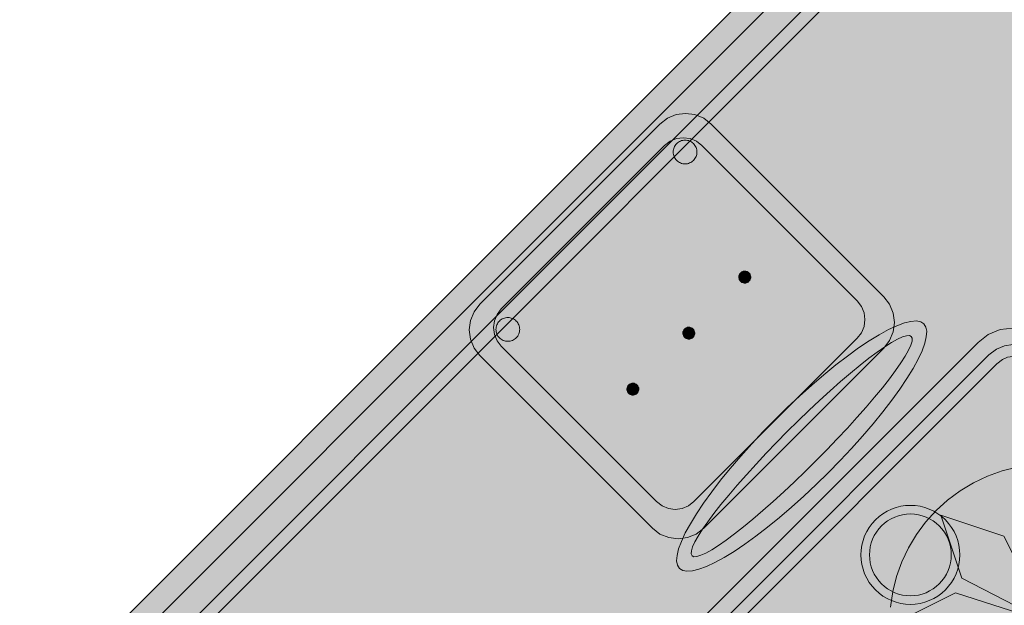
# Model space of a CAD drawing. Header units: metres. Extents: x 2172.2 to 2210.6, y 415.3 to 458.1.
# Tile 130 of 168: x 2188.3 to 2189.8, y 444.3 to 445.2. Entities that reach past the tile are written whole.
import ezdxf

# ---------------------------------------------------------------- set-up
doc = ezdxf.new("R2010")
doc.units = ezdxf.units.M
for name, color, linetype, lineweight in [('NC_N1_CHAIRS', 7, 'CONTINUOUS', 13), ('NC_N1_FLOOR_DECOR', 32, 'CONTINUOUS', 13), ('NC_N1_TABLES', 7, 'CONTINUOUS', 13)]:
    doc.layers.add(name, color=color, linetype=linetype, lineweight=lineweight)

# ---------------------------------------------------------------- blocks, each defined once
blk = doc.blocks.new('NC_N1_MIXED_FLOOR_BAY_01')
at = {"true_color": 0xeff0ee}
h = blk.add_hatch(color=256, dxfattribs=at)
h.dxf.hatch_style = 1
h.paths.add_polyline_path([(0.0695, 11.8009), (0.0779, 11.7925), (0.1075, 11.7629), (0.1159, 11.7545), (0.1806, 11.6898), (0.2249, 11.6455), (0.2375, 11.6329), (0.2819, 11.5885), (0.4338, 11.4366), (0.4781, 11.3923), (0.4907, 11.3797), (0.535, 11.3354), (0.6869, 11.1834), (0.7313, 11.1391), (0.7439, 11.1265), (0.7882, 11.0822), (0.9401, 10.9303), (0.9844, 10.8859), (0.997, 10.8733), (1.0414, 10.829), (1.1933, 10.6771), (1.2376, 10.6328), (1.2502, 10.6202), (1.2945, 10.5758), (1.3874, 10.483), (1.3958, 10.4746), (1.4254, 10.445), (1.4338, 10.4366), (1.4549, 10.4155), (-0.2563, 8.7043), (-1.6628, 10.1108), (0.0484, 11.822)])
at = {"color": 0, "linetype": 'CONTINUOUS', "lineweight": -2, "true_color": 0xa5b2b8}
blk.add_lwpolyline([(-1.6628, 10.1108), (0.0484, 11.822)], dxfattribs=at)
at = {"color": 0, "linetype": 'CONTINUOUS', "lineweight": -2, "true_color": 0xa38246}
for points in [[(-1.6133, 10.1108), (0.0484, 11.7725)], [(-1.5285, 10.1108), (0.0484, 11.6877)], [(-0.3428, 10.2867), (-0.3393, 10.31), (-0.3336, 10.3328), (-0.3257, 10.355), (-0.3156, 10.3763), (-0.3035, 10.3965), (-0.2895, 10.4154), (-0.2737, 10.4329), (-0.2562, 10.4487), (-0.2373, 10.4627), (-0.2171, 10.4748), (-0.1958, 10.4849), (-0.1736, 10.4928), (-0.1508, 10.4985)]]:
    blk.add_lwpolyline(points, dxfattribs=at)
at = {"color": 0, "linetype": 'CONTINUOUS', "lineweight": -2, "true_color": 0x778fa0}
blk.add_lwpolyline([(-1.5567, 10.1108), (0.0484, 11.7159)], dxfattribs=at)
for points in [[(-0.104, 10.2632), (-0.2348, 10.3303), (-0.2666, 10.4258), (-0.1711, 10.394)], [(-0.104, 10.2632), (-0.244, 10.2182), (-0.334, 10.2632), (-0.244, 10.3082)]]:
    blk.add_lwpolyline(points, close=True, dxfattribs=at)
blk = doc.blocks.new('NC_N1_DINING_TWO_SQUARE')
at = {"true_color": 0xf6f5ef}
h = blk.add_hatch(color=256, dxfattribs=at)
h.dxf.hatch_style = 1
h.paths.add_polyline_path([(0.3, -0.375), (-0.3, -0.375), (-0.3194, -0.3724), (-0.3375, -0.365), (-0.353, -0.353), (-0.365, -0.3375), (-0.3724, -0.3194), (-0.375, -0.3), (-0.375, 0.3), (-0.3724, 0.3194), (-0.365, 0.3375), (-0.353, 0.353), (-0.3375, 0.365), (-0.3194, 0.3724), (-0.3, 0.375), (0.3, 0.375), (0.3194, 0.3724), (0.3375, 0.365), (0.353, 0.353), (0.365, 0.3375), (0.3724, 0.3194), (0.375, 0.3), (0.375, -0.3), (0.3724, -0.3194), (0.365, -0.3375), (0.353, -0.353), (0.3375, -0.365), (0.3194, -0.3724)])
at = {"color": 0, "linetype": 'CONTINUOUS', "lineweight": -2, "true_color": 0x2d3540}
blk.add_lwpolyline([(0.3, -0.375), (-0.3, -0.375), (-0.3194, -0.3724), (-0.3375, -0.365), (-0.353, -0.353), (-0.365, -0.3375), (-0.3724, -0.3194), (-0.375, -0.3), (-0.375, 0.3), (-0.3724, 0.3194), (-0.365, 0.3375), (-0.353, 0.353), (-0.3375, 0.365), (-0.3194, 0.3724), (-0.3, 0.375), (0.3, 0.375), (0.3194, 0.3724), (0.3375, 0.365), (0.353, 0.353), (0.365, 0.3375), (0.3724, 0.3194), (0.375, 0.3), (0.375, -0.3), (0.3724, -0.3194), (0.365, -0.3375), (0.353, -0.353), (0.3375, -0.365), (0.3194, -0.3724)], close=True, dxfattribs=at)
at = {"color": 0, "linetype": 'CONTINUOUS', "lineweight": -2, "true_color": 0xa38246}
for points in [[(0.2984, -0.35), (-0.2984, -0.35), (-0.3129, -0.3481), (-0.3249, -0.3431), (-0.3352, -0.3352), (-0.3431, -0.3249), (-0.3481, -0.3129), (-0.35, -0.2984), (-0.35, 0.2984), (-0.3481, 0.3129), (-0.3431, 0.3249), (-0.3352, 0.3352), (-0.3249, 0.3431), (-0.3129, 0.3481), (-0.2984, 0.35), (0.2984, 0.35), (0.3129, 0.3481), (0.3249, 0.3431), (0.3352, 0.3352), (0.3431, 0.3249), (0.3481, 0.3129), (0.35, 0.2984), (0.35, -0.2984), (0.3481, -0.3129), (0.3431, -0.3249), (0.3352, -0.3352), (0.3249, -0.3431), (0.3129, -0.3481)], [(0.2972, -0.332), (-0.2972, -0.332), (-0.3082, -0.3306), (-0.3158, -0.3274), (-0.3224, -0.3224), (-0.3274, -0.3158), (-0.3306, -0.3082), (-0.332, -0.2972), (-0.332, 0.2972), (-0.3306, 0.3082), (-0.3274, 0.3158), (-0.3224, 0.3224), (-0.3158, 0.3274), (-0.3082, 0.3306), (-0.2972, 0.332), (0.2972, 0.332), (0.3082, 0.3306), (0.3158, 0.3274), (0.3224, 0.3224), (0.3274, 0.3158), (0.3306, 0.3082), (0.332, 0.2972), (0.332, -0.2972), (0.3306, -0.3082), (0.3274, -0.3158), (0.3224, -0.3224), (0.3158, -0.3274), (0.3082, -0.3306)], [(0.062, 0.22), (0.0617, 0.2139), (0.0608, 0.2079), (0.0593, 0.202), (0.0573, 0.1963), (0.0547, 0.1908), (0.0516, 0.1856), (0.0479, 0.1807), (0.0438, 0.1762), (0.0393, 0.1721), (0.0344, 0.1684), (0.0292, 0.1653), (0.0237, 0.1627), (0.018, 0.1607), (0.0121, 0.1592), (0.0061, 0.1583), (0, 0.158), (-0.0061, 0.1583), (-0.0121, 0.1592), (-0.018, 0.1607), (-0.0237, 0.1627), (-0.0292, 0.1653), (-0.0344, 0.1684), (-0.0393, 0.1721), (-0.0438, 0.1762), (-0.0479, 0.1807), (-0.0516, 0.1856), (-0.0547, 0.1908), (-0.0573, 0.1963), (-0.0593, 0.202), (-0.0608, 0.2079), (-0.0617, 0.2139), (-0.062, 0.22), (-0.0617, 0.2261), (-0.0608, 0.2321), (-0.0593, 0.238), (-0.0573, 0.2437), (-0.0547, 0.2492), (-0.0516, 0.2544), (-0.0479, 0.2593), (-0.0438, 0.2638), (-0.0393, 0.2679), (-0.0344, 0.2716), (-0.0292, 0.2747), (-0.0237, 0.2773), (-0.018, 0.2793), (-0.0121, 0.2808), (-0.0061, 0.2817), (0, 0.282), (0.0061, 0.2817), (0.0121, 0.2808), (0.018, 0.2793), (0.0237, 0.2773), (0.0292, 0.2747), (0.0344, 0.2716), (0.0393, 0.2679), (0.0438, 0.2638), (0.0479, 0.2593), (0.0516, 0.2544), (0.0547, 0.2492), (0.0573, 0.2437), (0.0593, 0.238), (0.0608, 0.2321), (0.0617, 0.2261)], [(0.085, 0), (0.0846, 0.0054), (0.0834, 0.0107), (0.0813, 0.016), (0.0785, 0.021), (0.075, 0.0259), (0.0707, 0.0306), (0.0657, 0.0349), (0.0601, 0.0389), (0.0539, 0.0425), (0.0472, 0.0457), (0.0401, 0.0485), (0.0325, 0.0508), (0.0247, 0.0526), (0.0166, 0.0539), (0.0083, 0.0547), (0, 0.055), (-0.0083, 0.0547), (-0.0166, 0.0539), (-0.0247, 0.0526), (-0.0325, 0.0508), (-0.0401, 0.0485), (-0.0472, 0.0457), (-0.0539, 0.0425), (-0.0601, 0.0389), (-0.0657, 0.0349), (-0.0707, 0.0306), (-0.075, 0.0259), (-0.0785, 0.021), (-0.0813, 0.016), (-0.0834, 0.0107), (-0.0846, 0.0054), (-0.085, 0), (-0.0846, -0.0054), (-0.0834, -0.0107), (-0.0813, -0.016), (-0.0785, -0.021), (-0.075, -0.0259), (-0.0707, -0.0306), (-0.0657, -0.0349), (-0.0601, -0.0389), (-0.0539, -0.0425), (-0.0472, -0.0457), (-0.0401, -0.0485), (-0.0325, -0.0508), (-0.0247, -0.0526), (-0.0166, -0.0539), (-0.0083, -0.0547), (0, -0.055), (0.0083, -0.0547), (0.0166, -0.0539), (0.0247, -0.0526), (0.0325, -0.0508), (0.0401, -0.0485), (0.0472, -0.0457), (0.0539, -0.0425), (0.0601, -0.0389), (0.0657, -0.0349), (0.0707, -0.0306), (0.075, -0.0259), (0.0785, -0.021), (0.0813, -0.016), (0.0834, -0.0107), (0.0846, -0.0054)], [(0.062, -0.22), (0.0617, -0.2261), (0.0608, -0.2321), (0.0593, -0.238), (0.0573, -0.2437), (0.0547, -0.2492), (0.0516, -0.2544), (0.0479, -0.2593), (0.0438, -0.2638), (0.0393, -0.2679), (0.0344, -0.2716), (0.0292, -0.2747), (0.0237, -0.2773), (0.018, -0.2793), (0.0121, -0.2808), (0.0061, -0.2817), (0, -0.282), (-0.0061, -0.2817), (-0.0121, -0.2808), (-0.018, -0.2793), (-0.0237, -0.2773), (-0.0292, -0.2747), (-0.0344, -0.2716), (-0.0393, -0.2679), (-0.0438, -0.2638), (-0.0479, -0.2593), (-0.0516, -0.2544), (-0.0547, -0.2492), (-0.0573, -0.2437), (-0.0593, -0.238), (-0.0608, -0.2321), (-0.0617, -0.2261), (-0.062, -0.22), (-0.0617, -0.2139), (-0.0608, -0.2079), (-0.0593, -0.202), (-0.0573, -0.1963), (-0.0547, -0.1908), (-0.0516, -0.1856), (-0.0479, -0.1807), (-0.0438, -0.1762), (-0.0393, -0.1721), (-0.0344, -0.1684), (-0.0292, -0.1653), (-0.0237, -0.1627), (-0.018, -0.1607), (-0.0121, -0.1592), (-0.0061, -0.1583), (0, -0.158), (0.0061, -0.1583), (0.0121, -0.1592), (0.018, -0.1607), (0.0237, -0.1627), (0.0292, -0.1653), (0.0344, -0.1684), (0.0393, -0.1721), (0.0438, -0.1762), (0.0479, -0.1807), (0.0516, -0.1856), (0.0547, -0.1908), (0.0573, -0.1963), (0.0593, -0.202), (0.0608, -0.2079), (0.0617, -0.2139)]]:
    blk.add_lwpolyline(points, close=True, dxfattribs=at)
at = {"color": 0, "linetype": 'CONTINUOUS', "lineweight": -2, "true_color": 0x89939a}
for points in [[(0.075, 0.22), (0.0746, 0.2126), (0.0736, 0.2054), (0.0718, 0.1982), (0.0693, 0.1913), (0.0661, 0.1846), (0.0624, 0.1783), (0.058, 0.1724), (0.053, 0.167), (0.0476, 0.162), (0.0417, 0.1576), (0.0354, 0.1539), (0.0287, 0.1507), (0.0218, 0.1482), (0.0146, 0.1464), (0.0074, 0.1454), (0, 0.145), (-0.0074, 0.1454), (-0.0146, 0.1464), (-0.0218, 0.1482), (-0.0287, 0.1507), (-0.0354, 0.1539), (-0.0417, 0.1576), (-0.0476, 0.162), (-0.053, 0.167), (-0.058, 0.1724), (-0.0624, 0.1783), (-0.0661, 0.1846), (-0.0693, 0.1913), (-0.0718, 0.1982), (-0.0736, 0.2054), (-0.0746, 0.2126), (-0.075, 0.22), (-0.0746, 0.2274), (-0.0736, 0.2346), (-0.0718, 0.2418), (-0.0693, 0.2487), (-0.0661, 0.2554), (-0.0624, 0.2617), (-0.058, 0.2676), (-0.053, 0.273), (-0.0476, 0.278), (-0.0417, 0.2824), (-0.0354, 0.2861), (-0.0287, 0.2893), (-0.0218, 0.2918), (-0.0146, 0.2936), (-0.0074, 0.2946), (0, 0.295), (0.0074, 0.2946), (0.0146, 0.2936), (0.0218, 0.2918), (0.0287, 0.2893), (0.0354, 0.2861), (0.0417, 0.2824), (0.0476, 0.278), (0.053, 0.273), (0.058, 0.2676), (0.0624, 0.2617), (0.0661, 0.2554), (0.0693, 0.2487), (0.0718, 0.2418), (0.0736, 0.2346), (0.0746, 0.2274)], [(0.075, -0.22), (0.0746, -0.2274), (0.0736, -0.2346), (0.0718, -0.2418), (0.0693, -0.2487), (0.0661, -0.2554), (0.0624, -0.2617), (0.058, -0.2676), (0.053, -0.273), (0.0476, -0.278), (0.0417, -0.2824), (0.0354, -0.2861), (0.0287, -0.2893), (0.0218, -0.2918), (0.0146, -0.2936), (0.0074, -0.2946), (0, -0.295), (-0.0074, -0.2946), (-0.0146, -0.2936), (-0.0218, -0.2918), (-0.0287, -0.2893), (-0.0354, -0.2861), (-0.0417, -0.2824), (-0.0476, -0.278), (-0.053, -0.273), (-0.058, -0.2676), (-0.0624, -0.2617), (-0.0661, -0.2554), (-0.0693, -0.2487), (-0.0718, -0.2418), (-0.0736, -0.2346), (-0.0746, -0.2274), (-0.075, -0.22), (-0.0746, -0.2126), (-0.0736, -0.2054), (-0.0718, -0.1982), (-0.0693, -0.1913), (-0.0661, -0.1846), (-0.0624, -0.1783), (-0.058, -0.1724), (-0.053, -0.167), (-0.0476, -0.162), (-0.0417, -0.1576), (-0.0354, -0.1539), (-0.0287, -0.1507), (-0.0218, -0.1482), (-0.0146, -0.1464), (-0.0074, -0.1454), (0, -0.145), (0.0074, -0.1454), (0.0146, -0.1464), (0.0218, -0.1482), (0.0287, -0.1507), (0.0354, -0.1539), (0.0417, -0.1576), (0.0476, -0.162), (0.053, -0.167), (0.058, -0.1724), (0.0624, -0.1783), (0.0661, -0.1846), (0.0693, -0.1913), (0.0718, -0.1982), (0.0736, -0.2054), (0.0746, -0.2126)]]:
    blk.add_lwpolyline(points, close=True, dxfattribs=at)
blk = doc.blocks.new('NC_N1_CHAIR_OLIVE')
at = {"true_color": 0xf6f5ef}
h = blk.add_hatch(color=256, dxfattribs=at)
h.dxf.hatch_style = 1
h.paths.add_polyline_path([(0.262, 0.222), (0.2607, 0.2276), (0.257, 0.2331), (0.2507, 0.2385), (0.2421, 0.2438), (0.2311, 0.2489), (0.2178, 0.2537), (0.2025, 0.2582), (0.1853, 0.2623), (0.1662, 0.2661), (0.1456, 0.2694), (0.1235, 0.2723), (0.1003, 0.2747), (0.0761, 0.2765), (0.0511, 0.2779), (0.0257, 0.2787), (0, 0.279), (-0.0257, 0.2787), (-0.0511, 0.2779), (-0.0761, 0.2765), (-0.1003, 0.2747), (-0.1235, 0.2723), (-0.1456, 0.2694), (-0.1662, 0.2661), (-0.1853, 0.2623), (-0.2025, 0.2582), (-0.2178, 0.2537), (-0.2311, 0.2489), (-0.2421, 0.2438), (-0.2507, 0.2385), (-0.257, 0.2331), (-0.2607, 0.2276), (-0.262, 0.222), (-0.2607, 0.2164), (-0.257, 0.2109), (-0.2507, 0.2055), (-0.2421, 0.2002), (-0.2311, 0.1951), (-0.2178, 0.1903), (-0.2025, 0.1858), (-0.1853, 0.1817), (-0.1662, 0.1779), (-0.1456, 0.1746), (-0.1235, 0.1717), (-0.1003, 0.1693), (-0.0761, 0.1675), (-0.0511, 0.1661), (-0.0257, 0.1653), (0, 0.165), (0.0257, 0.1653), (0.0511, 0.1661), (0.0761, 0.1675), (0.1003, 0.1693), (0.1235, 0.1717), (0.1456, 0.1746), (0.1662, 0.1779), (0.1853, 0.1817), (0.2025, 0.1858), (0.2178, 0.1903), (0.2311, 0.1951), (0.2421, 0.2002), (0.2507, 0.2055), (0.257, 0.2109), (0.2607, 0.2164)])
at = {"true_color": 0x778fa0}
h = blk.add_hatch(color=256, dxfattribs=at)
h.dxf.hatch_style = 1
h.paths.add_polyline_path([(0.193, -0.275), (-0.193, -0.275), (-0.2072, -0.2731), (-0.2205, -0.2676), (-0.2319, -0.2589), (-0.2406, -0.2475), (-0.2461, -0.2342), (-0.248, -0.22), (-0.248, 0.15), (-0.2461, 0.1642), (-0.2406, 0.1775), (-0.2319, 0.1889), (-0.2205, 0.1976), (-0.2072, 0.2031), (-0.193, 0.205), (0.193, 0.205), (0.2072, 0.2031), (0.2205, 0.1976), (0.2319, 0.1889), (0.2406, 0.1775), (0.2461, 0.1642), (0.248, 0.15), (0.248, -0.22), (0.2461, -0.2342), (0.2406, -0.2475), (0.2319, -0.2589), (0.2205, -0.2676), (0.2072, -0.2731)])
at = {"true_color": 0xa38246}
h = blk.add_hatch(color=256, dxfattribs=at)
h.dxf.hatch_style = 1
h.paths.add_polyline_path([(-0.111, -0.02), (-0.111, -0.0209), (-0.1112, -0.0218), (-0.1114, -0.0226), (-0.1117, -0.0234), (-0.1121, -0.0242), (-0.1125, -0.025), (-0.113, -0.0257), (-0.1136, -0.0264), (-0.1143, -0.027), (-0.115, -0.0275), (-0.1158, -0.0279), (-0.1166, -0.0283), (-0.1174, -0.0286), (-0.1182, -0.0288), (-0.1191, -0.029), (-0.12, -0.029), (-0.1209, -0.029), (-0.1218, -0.0288), (-0.1226, -0.0286), (-0.1234, -0.0283), (-0.1242, -0.0279), (-0.125, -0.0275), (-0.1257, -0.027), (-0.1264, -0.0264), (-0.127, -0.0257), (-0.1275, -0.025), (-0.1279, -0.0242), (-0.1283, -0.0234), (-0.1286, -0.0226), (-0.1288, -0.0218), (-0.129, -0.0209), (-0.129, -0.02), (-0.129, -0.0191), (-0.1288, -0.0182), (-0.1286, -0.0174), (-0.1283, -0.0166), (-0.1279, -0.0158), (-0.1275, -0.015), (-0.127, -0.0143), (-0.1264, -0.0136), (-0.1257, -0.013), (-0.125, -0.0125), (-0.1242, -0.0121), (-0.1234, -0.0117), (-0.1226, -0.0114), (-0.1218, -0.0112), (-0.1209, -0.011), (-0.12, -0.011), (-0.1191, -0.011), (-0.1182, -0.0112), (-0.1174, -0.0114), (-0.1166, -0.0117), (-0.1158, -0.0121), (-0.115, -0.0125), (-0.1143, -0.013), (-0.1136, -0.0136), (-0.113, -0.0143), (-0.1125, -0.015), (-0.1121, -0.0158), (-0.1117, -0.0166), (-0.1114, -0.0174), (-0.1112, -0.0182), (-0.111, -0.0191)])
h = blk.add_hatch(color=256, dxfattribs=at)
h.dxf.hatch_style = 1
h.paths.add_polyline_path([(0.009, -0.02), (0.009, -0.0209), (0.0088, -0.0218), (0.0086, -0.0226), (0.0083, -0.0234), (0.0079, -0.0242), (0.0075, -0.025), (0.007, -0.0257), (0.0064, -0.0264), (0.0057, -0.027), (0.005, -0.0275), (0.0042, -0.0279), (0.0034, -0.0283), (0.0026, -0.0286), (0.0018, -0.0288), (0.0009, -0.029), (0, -0.029), (-0.0009, -0.029), (-0.0018, -0.0288), (-0.0026, -0.0286), (-0.0034, -0.0283), (-0.0042, -0.0279), (-0.005, -0.0275), (-0.0057, -0.027), (-0.0064, -0.0264), (-0.007, -0.0257), (-0.0075, -0.025), (-0.0079, -0.0242), (-0.0083, -0.0234), (-0.0086, -0.0226), (-0.0088, -0.0218), (-0.009, -0.0209), (-0.009, -0.02), (-0.009, -0.0191), (-0.0088, -0.0182), (-0.0086, -0.0174), (-0.0083, -0.0166), (-0.0079, -0.0158), (-0.0075, -0.015), (-0.007, -0.0143), (-0.0064, -0.0136), (-0.0057, -0.013), (-0.005, -0.0125), (-0.0042, -0.0121), (-0.0034, -0.0117), (-0.0026, -0.0114), (-0.0018, -0.0112), (-0.0009, -0.011), (0, -0.011), (0.0009, -0.011), (0.0018, -0.0112), (0.0026, -0.0114), (0.0034, -0.0117), (0.0042, -0.0121), (0.005, -0.0125), (0.0057, -0.013), (0.0064, -0.0136), (0.007, -0.0143), (0.0075, -0.015), (0.0079, -0.0158), (0.0083, -0.0166), (0.0086, -0.0174), (0.0088, -0.0182), (0.009, -0.0191)])
h = blk.add_hatch(color=256, dxfattribs=at)
h.dxf.hatch_style = 1
h.paths.add_polyline_path([(0.129, -0.02), (0.129, -0.0209), (0.1288, -0.0218), (0.1286, -0.0226), (0.1283, -0.0234), (0.1279, -0.0242), (0.1275, -0.025), (0.127, -0.0257), (0.1264, -0.0264), (0.1257, -0.027), (0.125, -0.0275), (0.1242, -0.0279), (0.1234, -0.0283), (0.1226, -0.0286), (0.1218, -0.0288), (0.1209, -0.029), (0.12, -0.029), (0.1191, -0.029), (0.1182, -0.0288), (0.1174, -0.0286), (0.1166, -0.0283), (0.1158, -0.0279), (0.115, -0.0275), (0.1143, -0.027), (0.1136, -0.0264), (0.113, -0.0257), (0.1125, -0.025), (0.1121, -0.0242), (0.1117, -0.0234), (0.1114, -0.0226), (0.1112, -0.0218), (0.111, -0.0209), (0.111, -0.02), (0.111, -0.0191), (0.1112, -0.0182), (0.1114, -0.0174), (0.1117, -0.0166), (0.1121, -0.0158), (0.1125, -0.015), (0.113, -0.0143), (0.1136, -0.0136), (0.1143, -0.013), (0.115, -0.0125), (0.1158, -0.0121), (0.1166, -0.0117), (0.1174, -0.0114), (0.1182, -0.0112), (0.1191, -0.011), (0.12, -0.011), (0.1209, -0.011), (0.1218, -0.0112), (0.1226, -0.0114), (0.1234, -0.0117), (0.1242, -0.0121), (0.125, -0.0125), (0.1257, -0.013), (0.1264, -0.0136), (0.127, -0.0143), (0.1275, -0.015), (0.1279, -0.0158), (0.1283, -0.0166), (0.1286, -0.0174), (0.1288, -0.0182), (0.129, -0.0191)])
h = blk.add_hatch(color=256, dxfattribs=at)
h.dxf.hatch_style = 1
h.paths.add_polyline_path([(-0.172, -0.218), (-0.1721, -0.2198), (-0.1723, -0.2215), (-0.1728, -0.2232), (-0.1734, -0.2249), (-0.1741, -0.2265), (-0.175, -0.228), (-0.1761, -0.2294), (-0.1773, -0.2307), (-0.1786, -0.2319), (-0.18, -0.233), (-0.1815, -0.2339), (-0.1831, -0.2346), (-0.1848, -0.2352), (-0.1865, -0.2357), (-0.1882, -0.2359), (-0.19, -0.236), (-0.1918, -0.2359), (-0.1935, -0.2357), (-0.1952, -0.2352), (-0.1969, -0.2346), (-0.1985, -0.2339), (-0.2, -0.233), (-0.2014, -0.2319), (-0.2027, -0.2307), (-0.2039, -0.2294), (-0.205, -0.228), (-0.2059, -0.2265), (-0.2066, -0.2249), (-0.2072, -0.2232), (-0.2077, -0.2215), (-0.2079, -0.2198), (-0.208, -0.218), (-0.2079, -0.2162), (-0.2077, -0.2145), (-0.2072, -0.2128), (-0.2066, -0.2111), (-0.2059, -0.2095), (-0.205, -0.208), (-0.2039, -0.2066), (-0.2027, -0.2053), (-0.2014, -0.2041), (-0.2, -0.203), (-0.1985, -0.2021), (-0.1969, -0.2014), (-0.1952, -0.2008), (-0.1935, -0.2003), (-0.1918, -0.2001), (-0.19, -0.2), (-0.1882, -0.2001), (-0.1865, -0.2003), (-0.1848, -0.2008), (-0.1831, -0.2014), (-0.1815, -0.2021), (-0.18, -0.203), (-0.1786, -0.2041), (-0.1773, -0.2053), (-0.1761, -0.2066), (-0.175, -0.208), (-0.1741, -0.2095), (-0.1734, -0.2111), (-0.1728, -0.2128), (-0.1723, -0.2145), (-0.1721, -0.2162)])
h = blk.add_hatch(color=256, dxfattribs=at)
h.dxf.hatch_style = 1
h.paths.add_polyline_path([(0.208, -0.218), (0.2079, -0.2198), (0.2077, -0.2215), (0.2072, -0.2232), (0.2066, -0.2249), (0.2059, -0.2265), (0.205, -0.228), (0.2039, -0.2294), (0.2027, -0.2307), (0.2014, -0.2319), (0.2, -0.233), (0.1985, -0.2339), (0.1969, -0.2346), (0.1952, -0.2352), (0.1935, -0.2357), (0.1918, -0.2359), (0.19, -0.236), (0.1882, -0.2359), (0.1865, -0.2357), (0.1848, -0.2352), (0.1831, -0.2346), (0.1815, -0.2339), (0.18, -0.233), (0.1786, -0.2319), (0.1773, -0.2307), (0.1761, -0.2294), (0.175, -0.228), (0.1741, -0.2265), (0.1734, -0.2249), (0.1728, -0.2232), (0.1723, -0.2215), (0.1721, -0.2198), (0.172, -0.218), (0.1721, -0.2162), (0.1723, -0.2145), (0.1728, -0.2128), (0.1734, -0.2111), (0.1741, -0.2095), (0.175, -0.208), (0.1761, -0.2066), (0.1773, -0.2053), (0.1786, -0.2041), (0.18, -0.203), (0.1815, -0.2021), (0.1831, -0.2014), (0.1848, -0.2008), (0.1865, -0.2003), (0.1882, -0.2001), (0.19, -0.2), (0.1918, -0.2001), (0.1935, -0.2003), (0.1952, -0.2008), (0.1969, -0.2014), (0.1985, -0.2021), (0.2, -0.203), (0.2014, -0.2041), (0.2027, -0.2053), (0.2039, -0.2066), (0.205, -0.208), (0.2059, -0.2095), (0.2066, -0.2111), (0.2072, -0.2128), (0.2077, -0.2145), (0.2079, -0.2162)])
at = {"color": 0, "linetype": 'CONTINUOUS', "lineweight": -2, "true_color": 0x2d3540}
for points in [[(0.262, 0.222), (0.2607, 0.2276), (0.257, 0.2331), (0.2507, 0.2385), (0.2421, 0.2438), (0.2311, 0.2489), (0.2178, 0.2537), (0.2025, 0.2582), (0.1853, 0.2623), (0.1662, 0.2661), (0.1456, 0.2694), (0.1235, 0.2723), (0.1003, 0.2747), (0.0761, 0.2765), (0.0511, 0.2779), (0.0257, 0.2787), (0, 0.279), (-0.0257, 0.2787), (-0.0511, 0.2779), (-0.0761, 0.2765), (-0.1003, 0.2747), (-0.1235, 0.2723), (-0.1456, 0.2694), (-0.1662, 0.2661), (-0.1853, 0.2623), (-0.2025, 0.2582), (-0.2178, 0.2537), (-0.2311, 0.2489), (-0.2421, 0.2438), (-0.2507, 0.2385), (-0.257, 0.2331), (-0.2607, 0.2276), (-0.262, 0.222), (-0.2607, 0.2164), (-0.257, 0.2109), (-0.2507, 0.2055), (-0.2421, 0.2002), (-0.2311, 0.1951), (-0.2178, 0.1903), (-0.2025, 0.1858), (-0.1853, 0.1817), (-0.1662, 0.1779), (-0.1456, 0.1746), (-0.1235, 0.1717), (-0.1003, 0.1693), (-0.0761, 0.1675), (-0.0511, 0.1661), (-0.0257, 0.1653), (0, 0.165), (0.0257, 0.1653), (0.0511, 0.1661), (0.0761, 0.1675), (0.1003, 0.1693), (0.1235, 0.1717), (0.1456, 0.1746), (0.1662, 0.1779), (0.1853, 0.1817), (0.2025, 0.1858), (0.2178, 0.1903), (0.2311, 0.1951), (0.2421, 0.2002), (0.2507, 0.2055), (0.257, 0.2109), (0.2607, 0.2164)], [(0.193, -0.275), (-0.193, -0.275), (-0.2072, -0.2731), (-0.2205, -0.2676), (-0.2319, -0.2589), (-0.2406, -0.2475), (-0.2461, -0.2342), (-0.248, -0.22), (-0.248, 0.15), (-0.2461, 0.1642), (-0.2406, 0.1775), (-0.2319, 0.1889), (-0.2205, 0.1976), (-0.2072, 0.2031), (-0.193, 0.205), (0.193, 0.205), (0.2072, 0.2031), (0.2205, 0.1976), (0.2319, 0.1889), (0.2406, 0.1775), (0.2461, 0.1642), (0.248, 0.15), (0.248, -0.22), (0.2461, -0.2342), (0.2406, -0.2475), (0.2319, -0.2589), (0.2205, -0.2676), (0.2072, -0.2731)]]:
    blk.add_lwpolyline(points, close=True, dxfattribs=at)
at = {"color": 0, "linetype": 'CONTINUOUS', "lineweight": -2, "true_color": 0xa38246}
for points in [[(0.235, 0.222), (0.2339, 0.225), (0.2305, 0.228), (0.2249, 0.231), (0.2171, 0.2339), (0.2073, 0.2366), (0.1954, 0.2392), (0.1817, 0.2417), (0.1662, 0.2439), (0.1491, 0.246), (0.1306, 0.2478), (0.1108, 0.2493), (0.0899, 0.2506), (0.0682, 0.2517), (0.0458, 0.2524), (0.023, 0.2529), (0, 0.253), (-0.023, 0.2529), (-0.0458, 0.2524), (-0.0682, 0.2517), (-0.0899, 0.2506), (-0.1108, 0.2493), (-0.1306, 0.2478), (-0.1491, 0.246), (-0.1662, 0.2439), (-0.1817, 0.2417), (-0.1954, 0.2392), (-0.2073, 0.2366), (-0.2171, 0.2339), (-0.2249, 0.231), (-0.2305, 0.228), (-0.2339, 0.225), (-0.235, 0.222), (-0.2339, 0.219), (-0.2305, 0.216), (-0.2249, 0.213), (-0.2171, 0.2101), (-0.2073, 0.2074), (-0.1954, 0.2048), (-0.1817, 0.2023), (-0.1662, 0.2001), (-0.1491, 0.198), (-0.1306, 0.1962), (-0.1108, 0.1947), (-0.0899, 0.1934), (-0.0682, 0.1923), (-0.0458, 0.1916), (-0.023, 0.1911), (0, 0.191), (0.023, 0.1911), (0.0458, 0.1916), (0.0682, 0.1923), (0.0899, 0.1934), (0.1108, 0.1947), (0.1306, 0.1962), (0.1491, 0.198), (0.1662, 0.2001), (0.1817, 0.2023), (0.1954, 0.2048), (0.2073, 0.2074), (0.2171, 0.2101), (0.2249, 0.213), (0.2305, 0.216), (0.2339, 0.219)], [(0.175, -0.247), (-0.175, -0.247), (-0.1854, -0.2456), (-0.195, -0.2416), (-0.2033, -0.2353), (-0.2096, -0.227), (-0.2136, -0.2174), (-0.215, -0.207), (-0.215, 0.126), (-0.2136, 0.1364), (-0.2096, 0.146), (-0.2033, 0.1543), (-0.195, 0.1606), (-0.1854, 0.1646), (-0.175, 0.166), (0.175, 0.166), (0.1854, 0.1646), (0.195, 0.1606), (0.2033, 0.1543), (0.2096, 0.146), (0.2136, 0.1364), (0.215, 0.126), (0.215, -0.207), (0.2136, -0.2174), (0.2096, -0.227), (0.2033, -0.2353), (0.195, -0.2416), (0.1854, -0.2456)]]:
    blk.add_lwpolyline(points, close=True, dxfattribs=at)
at = {"color": 0, "linetype": 'CONTINUOUS', "lineweight": -2}
for points in [[(-0.111, -0.02), (-0.111, -0.0209), (-0.1112, -0.0218), (-0.1114, -0.0226), (-0.1117, -0.0234), (-0.1121, -0.0242), (-0.1125, -0.025), (-0.113, -0.0257), (-0.1136, -0.0264), (-0.1143, -0.027), (-0.115, -0.0275), (-0.1158, -0.0279), (-0.1166, -0.0283), (-0.1174, -0.0286), (-0.1182, -0.0288), (-0.1191, -0.029), (-0.12, -0.029), (-0.1209, -0.029), (-0.1218, -0.0288), (-0.1226, -0.0286), (-0.1234, -0.0283), (-0.1242, -0.0279), (-0.125, -0.0275), (-0.1257, -0.027), (-0.1264, -0.0264), (-0.127, -0.0257), (-0.1275, -0.025), (-0.1279, -0.0242), (-0.1283, -0.0234), (-0.1286, -0.0226), (-0.1288, -0.0218), (-0.129, -0.0209), (-0.129, -0.02), (-0.129, -0.0191), (-0.1288, -0.0182), (-0.1286, -0.0174), (-0.1283, -0.0166), (-0.1279, -0.0158), (-0.1275, -0.015), (-0.127, -0.0143), (-0.1264, -0.0136), (-0.1257, -0.013), (-0.125, -0.0125), (-0.1242, -0.0121), (-0.1234, -0.0117), (-0.1226, -0.0114), (-0.1218, -0.0112), (-0.1209, -0.011), (-0.12, -0.011), (-0.1191, -0.011), (-0.1182, -0.0112), (-0.1174, -0.0114), (-0.1166, -0.0117), (-0.1158, -0.0121), (-0.115, -0.0125), (-0.1143, -0.013), (-0.1136, -0.0136), (-0.113, -0.0143), (-0.1125, -0.015), (-0.1121, -0.0158), (-0.1117, -0.0166), (-0.1114, -0.0174), (-0.1112, -0.0182), (-0.111, -0.0191)], [(0.009, -0.02), (0.009, -0.0209), (0.0088, -0.0218), (0.0086, -0.0226), (0.0083, -0.0234), (0.0079, -0.0242), (0.0075, -0.025), (0.007, -0.0257), (0.0064, -0.0264), (0.0057, -0.027), (0.005, -0.0275), (0.0042, -0.0279), (0.0034, -0.0283), (0.0026, -0.0286), (0.0018, -0.0288), (0.0009, -0.029), (0, -0.029), (-0.0009, -0.029), (-0.0018, -0.0288), (-0.0026, -0.0286), (-0.0034, -0.0283), (-0.0042, -0.0279), (-0.005, -0.0275), (-0.0057, -0.027), (-0.0064, -0.0264), (-0.007, -0.0257), (-0.0075, -0.025), (-0.0079, -0.0242), (-0.0083, -0.0234), (-0.0086, -0.0226), (-0.0088, -0.0218), (-0.009, -0.0209), (-0.009, -0.02), (-0.009, -0.0191), (-0.0088, -0.0182), (-0.0086, -0.0174), (-0.0083, -0.0166), (-0.0079, -0.0158), (-0.0075, -0.015), (-0.007, -0.0143), (-0.0064, -0.0136), (-0.0057, -0.013), (-0.005, -0.0125), (-0.0042, -0.0121), (-0.0034, -0.0117), (-0.0026, -0.0114), (-0.0018, -0.0112), (-0.0009, -0.011), (0, -0.011), (0.0009, -0.011), (0.0018, -0.0112), (0.0026, -0.0114), (0.0034, -0.0117), (0.0042, -0.0121), (0.005, -0.0125), (0.0057, -0.013), (0.0064, -0.0136), (0.007, -0.0143), (0.0075, -0.015), (0.0079, -0.0158), (0.0083, -0.0166), (0.0086, -0.0174), (0.0088, -0.0182), (0.009, -0.0191)], [(0.129, -0.02), (0.129, -0.0209), (0.1288, -0.0218), (0.1286, -0.0226), (0.1283, -0.0234), (0.1279, -0.0242), (0.1275, -0.025), (0.127, -0.0257), (0.1264, -0.0264), (0.1257, -0.027), (0.125, -0.0275), (0.1242, -0.0279), (0.1234, -0.0283), (0.1226, -0.0286), (0.1218, -0.0288), (0.1209, -0.029), (0.12, -0.029), (0.1191, -0.029), (0.1182, -0.0288), (0.1174, -0.0286), (0.1166, -0.0283), (0.1158, -0.0279), (0.115, -0.0275), (0.1143, -0.027), (0.1136, -0.0264), (0.113, -0.0257), (0.1125, -0.025), (0.1121, -0.0242), (0.1117, -0.0234), (0.1114, -0.0226), (0.1112, -0.0218), (0.111, -0.0209), (0.111, -0.02), (0.111, -0.0191), (0.1112, -0.0182), (0.1114, -0.0174), (0.1117, -0.0166), (0.1121, -0.0158), (0.1125, -0.015), (0.113, -0.0143), (0.1136, -0.0136), (0.1143, -0.013), (0.115, -0.0125), (0.1158, -0.0121), (0.1166, -0.0117), (0.1174, -0.0114), (0.1182, -0.0112), (0.1191, -0.011), (0.12, -0.011), (0.1209, -0.011), (0.1218, -0.0112), (0.1226, -0.0114), (0.1234, -0.0117), (0.1242, -0.0121), (0.125, -0.0125), (0.1257, -0.013), (0.1264, -0.0136), (0.127, -0.0143), (0.1275, -0.015), (0.1279, -0.0158), (0.1283, -0.0166), (0.1286, -0.0174), (0.1288, -0.0182), (0.129, -0.0191)], [(-0.172, -0.218), (-0.1721, -0.2198), (-0.1723, -0.2215), (-0.1728, -0.2232), (-0.1734, -0.2249), (-0.1741, -0.2265), (-0.175, -0.228), (-0.1761, -0.2294), (-0.1773, -0.2307), (-0.1786, -0.2319), (-0.18, -0.233), (-0.1815, -0.2339), (-0.1831, -0.2346), (-0.1848, -0.2352), (-0.1865, -0.2357), (-0.1882, -0.2359), (-0.19, -0.236), (-0.1918, -0.2359), (-0.1935, -0.2357), (-0.1952, -0.2352), (-0.1969, -0.2346), (-0.1985, -0.2339), (-0.2, -0.233), (-0.2014, -0.2319), (-0.2027, -0.2307), (-0.2039, -0.2294), (-0.205, -0.228), (-0.2059, -0.2265), (-0.2066, -0.2249), (-0.2072, -0.2232), (-0.2077, -0.2215), (-0.2079, -0.2198), (-0.208, -0.218), (-0.2079, -0.2162), (-0.2077, -0.2145), (-0.2072, -0.2128), (-0.2066, -0.2111), (-0.2059, -0.2095), (-0.205, -0.208), (-0.2039, -0.2066), (-0.2027, -0.2053), (-0.2014, -0.2041), (-0.2, -0.203), (-0.1985, -0.2021), (-0.1969, -0.2014), (-0.1952, -0.2008), (-0.1935, -0.2003), (-0.1918, -0.2001), (-0.19, -0.2), (-0.1882, -0.2001), (-0.1865, -0.2003), (-0.1848, -0.2008), (-0.1831, -0.2014), (-0.1815, -0.2021), (-0.18, -0.203), (-0.1786, -0.2041), (-0.1773, -0.2053), (-0.1761, -0.2066), (-0.175, -0.208), (-0.1741, -0.2095), (-0.1734, -0.2111), (-0.1728, -0.2128), (-0.1723, -0.2145), (-0.1721, -0.2162)], [(0.208, -0.218), (0.2079, -0.2198), (0.2077, -0.2215), (0.2072, -0.2232), (0.2066, -0.2249), (0.2059, -0.2265), (0.205, -0.228), (0.2039, -0.2294), (0.2027, -0.2307), (0.2014, -0.2319), (0.2, -0.233), (0.1985, -0.2339), (0.1969, -0.2346), (0.1952, -0.2352), (0.1935, -0.2357), (0.1918, -0.2359), (0.19, -0.236), (0.1882, -0.2359), (0.1865, -0.2357), (0.1848, -0.2352), (0.1831, -0.2346), (0.1815, -0.2339), (0.18, -0.233), (0.1786, -0.2319), (0.1773, -0.2307), (0.1761, -0.2294), (0.175, -0.228), (0.1741, -0.2265), (0.1734, -0.2249), (0.1728, -0.2232), (0.1723, -0.2215), (0.1721, -0.2198), (0.172, -0.218), (0.1721, -0.2162), (0.1723, -0.2145), (0.1728, -0.2128), (0.1734, -0.2111), (0.1741, -0.2095), (0.175, -0.208), (0.1761, -0.2066), (0.1773, -0.2053), (0.1786, -0.2041), (0.18, -0.203), (0.1815, -0.2021), (0.1831, -0.2014), (0.1848, -0.2008), (0.1865, -0.2003), (0.1882, -0.2001), (0.19, -0.2), (0.1918, -0.2001), (0.1935, -0.2003), (0.1952, -0.2008), (0.1969, -0.2014), (0.1985, -0.2021), (0.2, -0.203), (0.2014, -0.2041), (0.2027, -0.2053), (0.2039, -0.2066), (0.205, -0.208), (0.2059, -0.2095), (0.2066, -0.2111), (0.2072, -0.2128), (0.2077, -0.2145), (0.2079, -0.2162)]]:
    blk.add_lwpolyline(points, close=True, dxfattribs=at)

msp = doc.modelspace()

# ---------------------------------------------------------------- block references
at = {"layer": 'NC_N1_CHAIRS', "linetype": 'CONTINUOUS', "yscale": -1, "rotation": 45}
msp.add_blockref('NC_N1_CHAIR_OLIVE', (2189.3657, 444.6874), dxfattribs=at)
at = {"layer": 'NC_N1_FLOOR_DECOR', "linetype": 'CONTINUOUS'}
msp.add_blockref('NC_N1_MIXED_FLOOR_BAY_01', (2190, 434), dxfattribs=at)
at = {"layer": 'NC_N1_TABLES', "linetype": 'CONTINUOUS', "yscale": -1, "rotation": 45}
msp.add_blockref('NC_N1_DINING_TWO_SQUARE', (2189.843, 444.2101), dxfattribs=at)

doc.saveas('drawing.dxf')
